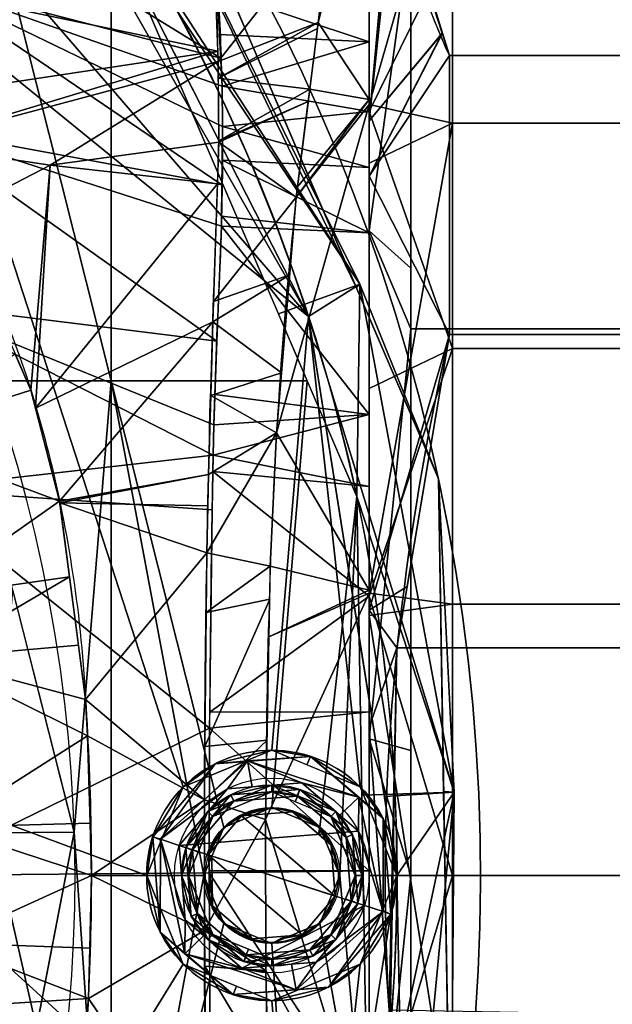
# Model space of a CAD drawing. Header units: millimetres. Extents: x -115 to 115, y -168 to 68.
# Tile 176 of 182: x 51 to 73, y -5 to 31. Entities that reach past the tile are written whole.
import ezdxf

# ---------------------------------------------------------------- set-up
doc = ezdxf.new("R2010")
doc.units = ezdxf.units.MM
doc.layers.add('100', color=7, linetype='Continuous', true_color=0xffffff)
doc.layers.add('103', color=7, linetype='Continuous', true_color=0xffffff)

msp = doc.modelspace()

# ---------------------------------------------------------------- linework, layer by layer
at = {"layer": '100', "color": 163, "linetype": 'Continuous', "extrusion": (1, 0, 0)}
msp.add_circle((0, 0, 67), 40.767, dxfattribs=at)
at = {"layer": '100', "color": 163, "linetype": 'Continuous', "extrusion": (0, 0, -1)}
for centre, radius in [((-60.5, 0, -102), 4.5), ((-60.5, 0, -97), 3.25), ((-60.5, 0, -89), 3.25), ((-60.5, 0, -97), 3), ((-60.5, 0, -89), 3), ((-60.5, 0, -81), 2.4)]:
    msp.add_circle(centre, radius, dxfattribs=at)
at = {"layer": '100', "color": 163, "linetype": 'Continuous'}
for centre, radius in [((60.5, 0, 97), 4.5), ((60.5, 0, 103), 3.5), ((60.5, 0, 81.046), 2.446), ((60.5, 0, 81), 2.446)]:
    msp.add_circle(centre, radius, dxfattribs=at)
at = {"layer": '100', "color": 163, "linetype": 'Continuous', "extrusion": (0, 0, -1)}
for centre, radius, start, end in [((0, 0, -94), 68, 283.06797, 256.93203), ((0, 0, -81), 65, 283.06797, 256.93203), ((0, 0, -97), 51.024, 286.7388, 253.2612), ((0, 0, -80.215), 50.45, 286.0923, 253.9077)]:
    msp.add_arc(centre, radius, start, end, dxfattribs=at)
at = {"layer": '100', "color": 163, "linetype": 'Continuous'}
for centre, radius, start, end in [((0, 0, 84), 68, 283.06797, 256.93203), ((0, 0, 81), 53.418, 285.9698, 254.0302), ((0, 0, 97), 65, 0, 36), ((0, 0, 97), 65, 324, 0)]:
    msp.add_arc(centre, radius, start, end, dxfattribs=at)
at = {"layer": '100', "color": 163, "linetype": 'Continuous', "extrusion": (1, 0, 0)}
for start, end in [(344.4842, 195.5355), (195.5355, 344.4842)]:
    msp.add_arc((0, 0, 64), 39.035, start, end, dxfattribs=at)
at = {"layer": '100', "color": 163, "linetype": 'Continuous'}
for points, knots in [([(5.5, 48.221, -3.356), (8.841, 47.937, -3.252), (12.202, 47.377, -3.045), (18.696, 45.671, -2.451), (21.797, 44.482, -2.03), (26.331, 42.385, -1.412), (27.832, 41.677, -1.16), (30.757, 40.154, -0.395), (32.176, 39.353, 0.095), (34.865, 37.718, 1.264), (36.143, 36.875, 1.946), (37.977, 35.613, 3.129), (38.571, 35.188, 3.553), (39.757, 34.379, 4.453), (40.338, 33.996, 4.941), (41.83, 32.712, 6.496), (42.739, 31.829, 7.583), (44.53, 30.062, 9.78), (45.419, 29.182, 10.888), (46.99, 27.226, 13.118), (47.67, 26.174, 14.237), (48.962, 24.033, 16.471), (49.567, 22.933, 17.591), (51.225, 19.511, 20.847), (52.074, 17.009, 22.859), (53.044, 12.707, 25.322), (53.31, 11.198, 26.037), (53.703, 8.089, 27.177), (53.801, 6.465, 27.591), (54.062, 1.479, 28.465), (54.049, -1.954, 28.431), (53.765, -6.912, 27.48), (53.654, -8.523, 27.04), (53.231, -11.619, 25.846), (52.956, -13.13, 25.105), (51.976, -17.389, 22.601), (51.086, -19.878, 20.531), (49.366, -23.294, 17.221), (48.752, -24.388, 16.099), (47.441, -26.53, 13.858), (46.691, -27.535, 12.723), (45.178, -29.552, 10.493), (44.2, -30.349, 9.399), (42.405, -32.106, 7.204), (41.547, -33.031, 6.11), (39.993, -34.289, 4.598), (39.399, -34.674, 4.133), (38.203, -35.497, 3.256), (37.594, -35.917, 2.847), (35.731, -37.171, 1.707), (34.442, -38.005, 1.051), (31.739, -39.611, -0.064), (30.329, -40.387, -0.523), (27.386, -41.888, -1.234), (25.864, -42.607, -1.464), (21.305, -44.704, -2.099), (18.178, -45.838, -2.509), (14.933, -46.656, -2.797)], [0, 0, 0, 0, 0.0625, 0.0625, 0.125, 0.125, 0.15625, 0.15625, 0.1875, 0.1875, 0.21875, 0.21875, 0.234375, 0.234375, 0.25, 0.25, 0.28125, 0.28125, 0.3125, 0.3125, 0.34375, 0.34375, 0.375, 0.375, 0.4375, 0.4375, 0.46875, 0.46875, 0.5, 0.5, 0.5625, 0.5625, 0.59375, 0.59375, 0.625, 0.625, 0.6875, 0.6875, 0.71875, 0.71875, 0.75, 0.75, 0.78125, 0.78125, 0.8125, 0.8125, 0.828125, 0.828125, 0.84375, 0.84375, 0.875, 0.875, 0.90625, 0.90625, 0.9375, 0.9375, 1, 1, 1, 1]), ([(64, 37.612, -10.442), (63.755, 37.916, -7.758), (63.544, 38.004, -5.062), (63.216, 37.771, 0.358), (63.13, 37.496, 3.095), (62.896, 36.271, 8.354), (62.753, 35.32, 10.933), (62.42, 32.814, 15.751), (62.245, 31.3, 17.978), (61.793, 27.639, 21.983), (61.489, 25.46, 23.71), (61.016, 20.935, 26.757), (60.826, 18.562, 28.063), (60.532, 13.588, 30.225), (60.426, 10.952, 31.084), (60.296, 5.629, 32.245), (60.271, 2.94, 32.557), (60.269, -2.5, 32.59), (60.291, -5.268, 32.298), (60.415, -10.601, 31.186), (60.515, -13.199, 30.368), (60.805, -18.26, 28.221), (60.995, -20.685, 26.906), (61.464, -25.243, 23.878), (61.762, -27.386, 22.213), (62.455, -32.985, 16.225), (62.77, -35.596, 11.162), (63.127, -37.488, 3.172), (63.21, -37.762, 0.457), (63.539, -38.005, -5.007), (63.755, -37.917, -7.76), (64, -37.609, -10.455)], [0, 0, 0, 0, 0.0625, 0.0625, 0.125, 0.125, 0.1875, 0.1875, 0.25, 0.25, 0.3125, 0.3125, 0.375, 0.375, 0.4375, 0.4375, 0.5, 0.5, 0.5625, 0.5625, 0.625, 0.625, 0.6875, 0.6875, 0.75, 0.75, 0.875, 0.875, 0.9375, 0.9375, 1, 1, 1, 1]), ([(58.343, -35.221, -10.645), (58.329, -35.479, -8.098), (58.279, -35.563, -5.542), (58.234, -35.411, -1.69), (58.212, -35.315, -0.4), (58.18, -35.046, 2.158), (58.246, -34.848, 3.42), (58.375, -34.014, 7.154), (58.45, -33.143, 9.606), (58.55, -30.841, 14.193), (58.555, -29.434, 16.317), (58.622, -26.055, 20.186), (58.525, -24.015, 21.872), (58.371, -19.784, 24.852), (58.299, -17.559, 26.131), (58.185, -12.882, 28.249), (58.14, -10.396, 29.09), (58.085, -5.374, 30.226), (58.076, -2.833, 30.533), (58.074, 2.315, 30.572), (58.082, 4.931, 30.291), (58.132, 9.966, 29.215), (58.175, 12.425, 28.418), (58.288, 17.192, 26.325), (58.36, 19.473, 25.04), (58.513, 23.727, 22.098), (58.612, 25.722, 20.48), (58.575, 29.198, 16.658), (58.554, 30.679, 14.451), (58.459, 33.043, 9.853), (58.383, 33.947, 7.383), (58.253, 34.82, 3.575), (58.187, 35.028, 2.298), (58.206, 35.305, -0.271), (58.235, 35.404, -1.56), (58.278, 35.565, -5.439), (58.339, 35.48, -8.057), (58.349, 35.222, -10.636)], [0, 0, 0, 0, 0.0625, 0.0625, 0.09375, 0.09375, 0.125, 0.125, 0.1875, 0.1875, 0.25, 0.25, 0.3125, 0.3125, 0.375, 0.375, 0.4375, 0.4375, 0.5, 0.5, 0.5625, 0.5625, 0.625, 0.625, 0.6875, 0.6875, 0.75, 0.75, 0.8125, 0.8125, 0.875, 0.875, 0.90625, 0.90625, 0.9375, 0.9375, 1, 1, 1, 1]), ([(58.349, 35.222, -10.636), (58.357, 35.016, -12.694), (58.349, 34.658, -14.712), (58.439, 33.463, -18.621), (58.51, 32.629, -20.541), (58.701, 29.548, -25.866), (58.781, 26.716, -28.956), (58.637, 21.643, -32.558), (58.516, 19.834, -33.515), (58.402, 16.064, -35.129), (58.359, 14.098, -35.794), (58.265, 8.164, -37.351), (58.25, 4.117, -37.841), (58.249, -4.127, -37.84), (58.263, -8.169, -37.35), (58.356, -14.099, -35.794), (58.399, -16.066, -35.128), (58.512, -19.832, -33.515), (58.629, -21.637, -32.564), (58.784, -26.677, -28.984), (58.698, -29.511, -25.919), (58.506, -32.623, -20.557), (58.437, -33.44, -18.683), (58.346, -34.645, -14.766), (58.354, -35.011, -12.709), (58.343, -35.221, -10.645)], [0, 0, 0, 0, 0.0625, 0.0625, 0.125, 0.125, 0.25, 0.25, 0.3125, 0.3125, 0.375, 0.375, 0.5, 0.5, 0.625, 0.625, 0.6875, 0.6875, 0.75, 0.75, 0.875, 0.875, 0.9375, 0.9375, 1, 1, 1, 1])]:
    msp.add_open_spline(points, degree=3, knots=knots, dxfattribs=at)
for points in [[(55.412, 37.879, 81.879), (56.137, 38.375, 84), (63.543, 21.118, 84)], [(63.543, 21.118, 94), (56.137, 38.375, 94), (55.412, 37.879, 96.121)], [(56.137, 38.375, 94), (61.654, 25.52, 94), (61.654, 25.52, 84), (56.137, 38.375, 84)], [(61.819, 20.086, 97), (52.586, 38.206, 97), (53.39, 34.857, 97)], [(63.668, 21.251, 96.121), (55.412, 37.879, 96.121), (53.424, 36.561, 97)], [(53.661, 36.682, 81), (55.412, 37.879, 81.879), (63.668, 21.251, 81.879)], [(63.543, 21.118, 84), (63.668, 21.251, 81.879), (55.412, 37.879, 81.879)], [(55.412, 37.879, 96.121), (63.668, 21.251, 96.121), (63.543, 21.118, 94)], [(67, 38.118, 14.456), (64, 35.743, 13.411), (64, 27.705, 27.498)], [(64, 27.705, 27.498), (67, 27.034, 30.515), (67, 38.118, 14.456)], [(78, 38.118, 14.456), (67, 38.118, 14.456), (67, 27.034, 30.515), (78, 27.034, 30.515)], [(64, 37.769, 9.862), (62.692, 34.845, 11.742), (62.162, 30.651, 18.598)], [(62.162, 30.651, 18.598), (64, 27.883, 27.187), (64, 37.769, 9.862)], [(53.424, 36.561, 97), (61.819, 20.086, 97), (63.668, 21.251, 96.121)], [(63.668, 21.251, 81.879), (60.74, 20.186, 81), (53.661, 36.682, 81)], [(58.661, 29.376, -25.279), (47.867, 32.178, -33.571), (47.91, 35.987, -27.696)], [(47.91, 35.987, -27.696), (58.5, 32.689, -20.236), (58.661, 29.376, -25.279)], [(50.675, 33.832, 81), (51.391, 35.561, 81), (54.723, 34.207, 81), (54.723, 17.781, 81)], [(61.819, 20.086, 97), (53.39, 34.857, 97), (51.591, 31.92, 97)], [(62.642, 34.445, 12.395), (58.468, 32.155, 11.052), (58.57, 29.252, 16.37)], [(58.57, 29.252, 16.37), (62.162, 30.651, 18.598), (62.642, 34.445, 12.395)], [(61.772, 17.781, 81), (54.723, 17.781, 81), (54.723, 34.207, 81)], [(54.723, 17.781, 81), (49.263, 17.781, 81), (48.946, 33.116, 81), (50.675, 33.832, 81)], [(64, 27.454, -27.749), (67, 33.551, -23.158), (67, 18.945, -36.097)], [(64, 27.454, -27.749), (64, 31.085, -21.564), (67, 33.551, -23.158)], [(78, 18.945, -36.097), (67, 18.945, -36.097), (67, 33.551, -23.158), (78, 33.551, -23.158)], [(46.793, 32.096, 8.808), (58.557, 29.622, 15.694), (58.431, 33.206, 9.125)], [(58.557, 29.622, 15.694), (46.793, 32.096, 8.808), (46.489, 27.808, 12.438)], [(58.704, 24.817, -30.114), (47.776, 26.841, -37.845), (47.867, 32.178, -33.571)], [(47.867, 32.178, -33.571), (58.73, 26.915, -28.356), (58.704, 24.817, -30.114)], [(47.867, 32.178, -33.571), (58.71, 28.363, -26.821), (58.73, 26.915, -28.356)], [(47.867, 32.178, -33.571), (58.661, 29.376, -25.279), (58.71, 28.363, -26.821)], [(61.819, 20.086, 97), (51.591, 31.92, 97), (48.242, 31.116, 97)], [(58.544, 31.781, -21.617), (64, 31.452, -20.938), (64, 29.958, -23.483)], [(64, 29.958, -23.483), (58.619, 30.23, -23.978), (58.544, 31.781, -21.617)], [(48.242, 31.116, 97), (57.318, 3.182, 97), (60.5, 4.5, 97), (61.819, 20.086, 97)], [(48.242, 31.116, 97), (50.99, 1.861, 97), (56, 0, 97), (57.318, 3.182, 97)], [(62.162, 30.651, 18.598), (58.57, 29.252, 16.37), (58.574, 28.654, 17.06)], [(58.574, 28.654, 17.06), (62.137, 30.444, 18.825), (62.162, 30.651, 18.598)], [(61.865, 28.257, 21.22), (62.137, 30.444, 18.825), (58.574, 28.654, 17.06)], [(64, 27.883, 27.187), (62.162, 30.651, 18.598), (61.865, 28.257, 21.22)], [(58.71, 28.363, -26.821), (58.619, 30.23, -23.978), (64, 29.958, -23.483)], [(64, 29.958, -23.483), (64, 27.454, -27.749), (58.71, 28.363, -26.821)], [(58.557, 29.622, 15.694), (46.489, 27.808, 12.438), (47.47, 26.283, 14.057)], [(47.47, 26.283, 14.057), (58.57, 29.252, 16.37), (58.557, 29.622, 15.694)], [(58.57, 29.252, 16.37), (47.47, 26.283, 14.057), (52.525, 25.528, 17.64)], [(52.525, 25.528, 17.64), (58.591, 26.36, 19.703), (58.57, 29.252, 16.37)], [(58.574, 28.654, 17.06), (58.59, 26.404, 19.652), (61.865, 28.257, 21.22)], [(64, 27.454, -27.749), (58.73, 26.915, -28.356), (58.71, 28.363, -26.821)], [(58.59, 26.404, 19.652), (61.811, 27.819, 21.58), (61.865, 28.257, 21.22)], [(61.865, 28.257, 21.22), (61.428, 24.754, 24.102), (64, 27.883, 27.187)], [(61.811, 27.819, 21.58), (58.59, 26.404, 19.652), (58.591, 26.36, 19.703)], [(61.381, 24.379, 24.41), (61.811, 27.819, 21.58), (58.591, 26.36, 19.703)], [(64, 27.705, 27.498), (61.381, 24.379, 24.41), (60.669, 15.903, 29.218)], [(60.669, 15.903, 29.218), (64, 10.249, 37.634), (64, 27.705, 27.498)], [(61.381, 24.379, 24.41), (64, 27.705, 27.498), (64, 27.883, 27.187)], [(64, 27.883, 27.187), (61.428, 24.754, 24.102), (61.381, 24.379, 24.41)], [(64, 27.705, 27.498), (64, 25.597, 28.722), (67, 27.034, 30.515)], [(58.73, 26.915, -28.356), (64, 27.454, -27.749), (64, 25.449, -28.897)], [(67, 18.945, -36.097), (64, 17.502, -33.448), (64, 27.454, -27.749)], [(64, 25.449, -28.897), (58.715, 25.711, -29.365), (58.73, 26.915, -28.356)], [(67, 27.034, 30.515), (64, 25.597, 28.722), (64, 10.146, 37.693)], [(64, 10.146, 37.693), (67, 9.756, 39.582), (67, 27.034, 30.515)], [(78, 27.034, 30.515), (67, 27.034, 30.515), (67, 9.756, 39.582), (78, 9.756, 39.582)], [(58.526, 19.209, -33.477), (47.662, 20.554, -40.09), (47.776, 26.841, -37.845)], [(47.776, 26.841, -37.845), (58.685, 23.331, -31.36), (58.526, 19.209, -33.477)], [(47.776, 26.841, -37.845), (58.704, 24.817, -30.114), (58.685, 23.331, -31.36)], [(52.525, 25.528, 17.64), (47.47, 26.283, 14.057), (49.097, 23.75, 16.745)], [(52.525, 25.528, 17.64), (58.541, 24.863, 20.857), (58.591, 26.36, 19.703)], [(58.591, 26.36, 19.703), (58.401, 20.625, 24.124), (61.381, 24.379, 24.41)], [(49.097, 23.75, 16.745), (51.839, 17.436, 22.354), (52.525, 25.528, 17.64)], [(51.839, 17.436, 22.354), (52.006, 16.792, 22.763), (52.525, 25.528, 17.64)], [(58.541, 24.863, 20.857), (52.525, 25.528, 17.64), (52.006, 16.792, 22.763)], [(64, 23.096, -30.245), (58.69, 23.697, -31.052), (58.715, 25.711, -29.365)], [(58.715, 25.711, -29.365), (64, 25.449, -28.897), (64, 23.096, -30.245)], [(66.49, 14.252, 84), (61.654, 25.52, 84), (61.654, 25.52, 94), (66.49, 14.252, 94)], [(52.006, 16.792, 22.763), (58.377, 19.894, 24.688), (58.541, 24.863, 20.857)], [(58.401, 20.625, 24.124), (61.147, 21.586, 25.994), (61.381, 24.379, 24.41)], [(58.685, 23.331, -31.36), (58.69, 23.697, -31.052), (64, 23.096, -30.245)], [(64, 16.569, -33.983), (58.452, 17.288, -34.463), (58.685, 23.331, -31.36)], [(58.685, 23.331, -31.36), (64, 23.096, -30.245), (64, 16.569, -33.983)], [(60.85, 18.06, 27.995), (61.147, 21.586, 25.994), (58.377, 19.894, 24.688)], [(61.147, 21.586, 25.994), (58.401, 20.625, 24.124), (58.377, 19.894, 24.688)], [(63.556, 13.623, 81), (60.74, 20.186, 81), (63.668, 21.251, 81.879)], [(67.054, 2.997, 96.121), (63.668, 21.251, 96.121), (61.819, 20.086, 97)], [(63.668, 21.251, 81.879), (63.543, 21.118, 84), (66.49, 14.252, 84)], [(66.49, 14.252, 94), (63.543, 21.118, 94), (63.668, 21.251, 96.121)], [(63.556, 13.623, 81), (63.668, 21.251, 81.879), (67.054, 2.997, 81.879)], [(67.054, 2.997, 81.879), (63.668, 21.251, 81.879), (66.49, 14.252, 84)], [(66.49, 14.252, 94), (63.668, 21.251, 96.121), (67.054, 2.997, 96.121)], [(58.385, 15.108, -35.413), (47.549, 13.885, -41.235), (47.662, 20.554, -40.09)], [(47.662, 20.554, -40.09), (58.411, 16.2, -35.022), (58.385, 15.108, -35.413)], [(47.662, 20.554, -40.09), (58.526, 19.209, -33.477), (58.411, 16.2, -35.022)], [(58.377, 19.894, 24.688), (52.006, 16.792, 22.763), (52.869, 13.457, 24.882)], [(52.869, 13.457, 24.882), (58.222, 14.406, 27.545), (58.377, 19.894, 24.688)], [(58.377, 19.894, 24.688), (58.303, 17.256, 26.062), (60.85, 18.06, 27.995)], [(61.819, 20.086, 97), (60.5, 4.5, 97), (63.682, 3.182, 97)], [(63.682, 3.182, 97), (65, 0, 97), (61.819, 20.086, 97)], [(61.819, 20.086, 97), (64.55, 2.842, 97), (67.054, 2.997, 96.121)], [(64, 10.04, -37.722), (67, 18.945, -36.097), (67, 0, -40.767)], [(64, 10.04, -37.722), (64, 17.502, -33.448), (67, 18.945, -36.097)], [(78, 0, -40.767), (67, 0, -40.767), (67, 18.945, -36.097), (78, 18.945, -36.097)], [(46.621, 15.773, 22.8), (51.839, 17.436, 22.354), (51.275, 18.734, 21.201)], [(60.669, 15.903, 29.218), (60.85, 18.06, 27.995), (58.303, 17.256, 26.062)], [(53.395, 1.562, 81), (49.263, 17.781, 81), (54.723, 17.781, 81)], [(53.395, 1.562, 81), (54.723, 17.781, 81), (54.723, -17.781, 81)], [(54.723, -17.781, 81), (54.723, 17.781, 81), (58.054, 0, 81)], [(54.723, 17.781, 81), (61.772, 17.781, 81), (60.5, 2.446, 81), (58.771, 1.729, 81)], [(58.771, 1.729, 81), (58.054, 0, 81), (54.723, 17.781, 81)], [(62.229, 1.729, 81), (60.5, 2.446, 81), (61.772, 17.781, 81), (63.556, 13.623, 81)], [(52.869, 13.457, 24.882), (51.839, 17.436, 22.354), (46.621, 15.773, 22.8)], [(58.303, 17.256, 26.062), (58.222, 14.406, 27.545), (60.669, 15.903, 29.218)], [(58.411, 16.2, -35.022), (58.452, 17.288, -34.463), (64, 16.569, -33.983)], [(64, 16.569, -33.983), (64, 13.984, -35.463), (58.385, 15.108, -35.413)], [(58.385, 15.108, -35.413), (58.411, 16.2, -35.022), (64, 16.569, -33.983)], [(46.621, 15.773, 22.8), (47.917, 9.984, 25.879), (52.869, 13.457, 24.882)], [(60.669, 15.903, 29.218), (58.222, 14.406, 27.545), (58.165, 11.591, 28.617)], [(58.165, 11.591, 28.617), (60.446, 11.117, 30.943), (60.669, 15.903, 29.218)], [(60.669, 15.903, 29.218), (60.446, 11.117, 30.943), (64, 10.249, 37.634)], [(58.385, 15.108, -35.413), (58.36, 13.146, -35.842), (47.549, 13.885, -41.235)], [(64, 13.984, -35.463), (58.377, 14.521, -35.541), (58.385, 15.108, -35.413)], [(64, 10.04, -37.722), (58.268, 5.865, -37.435), (58.377, 14.521, -35.541)], [(58.377, 14.521, -35.541), (64, 13.984, -35.463), (64, 10.04, -37.722)], [(58.222, 14.406, 27.545), (52.869, 13.457, 24.882), (52.878, 13.391, 24.907)], [(52.878, 13.391, 24.907), (58.199, 13.283, 27.973), (58.222, 14.406, 27.545)], [(66.49, 14.252, 84), (66.68, 3.015, 84), (67.054, 2.997, 81.879)], [(66.49, 14.252, 94), (66.731, -0.021, 94), (66.731, -0.021, 84), (66.49, 14.252, 84)], [(67.054, 2.997, 96.121), (66.68, 3.015, 94), (66.49, 14.252, 94)], [(58.261, 5.3, -37.558), (47.428, 0, -42.098), (47.549, 13.885, -41.235)], [(47.549, 13.885, -41.235), (58.36, 13.146, -35.842), (58.261, 5.3, -37.558)], [(47.917, 9.984, 25.879), (53.224, 10.732, 25.911), (52.869, 13.457, 24.882)], [(62.946, 0, 81), (62.229, 1.729, 81), (63.556, 13.623, 81)], [(63.556, 13.623, 81), (63.981, -11.465, 81), (62.946, 0, 81)], [(67.054, 2.997, 81.879), (63.738, 2.882, 81), (63.556, 13.623, 81)], [(52.878, 13.391, 24.907), (53.798, 6.321, 27.576), (58.165, 11.591, 28.617)], [(58.165, 11.591, 28.617), (58.199, 13.283, 27.973), (52.878, 13.391, 24.907)], [(58.078, 2.719, 30.445), (58.165, 11.591, 28.617), (53.798, 6.321, 27.576)], [(60.446, 11.117, 30.943), (58.165, 11.591, 28.617), (58.144, 9.447, 29.059)], [(58.144, 9.447, 29.059), (60.424, 9.936, 31.147), (60.446, 11.117, 30.943)], [(60.446, 11.117, 30.943), (60.398, 8.579, 31.382), (64, 10.249, 37.634)], [(53.224, 10.732, 25.911), (47.917, 9.984, 25.879), (48.253, 7.805, 26.618)], [(48.253, 7.805, 26.618), (53.544, 8.277, 26.838), (53.224, 10.732, 25.911)], [(51.187, 10.229, 81), (53.395, 1.562, 81), (50.427, 1.534, 80.215)], [(60.424, 9.936, 31.147), (58.144, 9.447, 29.059), (58.097, 4.63, 30.051)], [(58.097, 4.63, 30.051), (60.328, 4.867, 32.025), (60.424, 9.936, 31.147)], [(64, 10.04, -37.722), (64, 5.885, -37.722), (58.268, 5.865, -37.435)], [(64, -10.159, 37.69), (64, 10.146, 37.693), (60.274, 2.008, 32.52)], [(60.398, 8.579, 31.382), (60.274, 2.008, 32.52), (64, 10.146, 37.693)], [(64, 10.146, 37.693), (64, 10.249, 37.634), (60.398, 8.579, 31.382)], [(64, 10.146, 37.693), (64, 9.342, 37.693), (67, 9.756, 39.582)], [(67, 0, -40.767), (64, 0, -37.723), (64, 10.04, -37.722)], [(67, -9.756, 39.582), (67, 9.756, 39.582), (64, 9.342, 37.693)], [(78, 9.756, 39.582), (67, 9.756, 39.582), (67, -9.756, 39.582), (78, -9.756, 39.582)], [(64, 9.342, 37.693), (64, -9.342, 37.69), (67, -9.756, 39.582)], [(53.798, 6.321, 27.576), (53.544, 8.277, 26.838), (48.253, 7.805, 26.618)], [(48.253, 7.805, 26.618), (48.718, 1.737, 27.661), (53.877, 5.015, 27.845)], [(53.877, 5.015, 27.845), (53.798, 6.321, 27.576), (48.253, 7.805, 26.618)], [(53.798, 6.321, 27.576), (53.877, 5.015, 27.845), (58.078, 2.719, 30.445)], [(58.261, 5.3, -37.558), (64, 5.885, -37.722), (64, 0.165, -37.723)], [(58.261, 5.3, -37.558), (58.268, 5.865, -37.435), (64, 5.885, -37.722)], [(58.261, 5.3, -37.558), (58.25, 0.094, -37.841), (47.428, 0, -42.098)], [(48.718, 1.737, 27.661), (53.967, 1.877, 28.136), (53.877, 5.015, 27.845)], [(58.078, 2.719, 30.445), (53.877, 5.015, 27.845), (54.02, 0, 28.31)], [(64, 0.165, -37.723), (58.25, 0.165, -37.837), (58.261, 5.3, -37.558)], [(60.328, 4.867, 32.025), (58.097, 4.63, 30.051), (58.078, 2.719, 30.445)], [(58.078, 2.719, 30.445), (60.274, 2.008, 32.52), (60.328, 4.867, 32.025)], [(60.5, 4.5, 97), (57.318, 3.182, 97), (58.457, 4.01, 102)], [(58.457, 4.01, 102), (61.891, 4.28, 102), (60.5, 4.5, 97)], [(61.891, 4.28, 102), (59.588, 4.099, 102), (59.625, 4.115, 102.707)], [(61.891, 4.28, 102), (59.625, 4.115, 102.707), (63.626, 2.815, 102.707)], [(61.891, 4.28, 102), (61.765, 3.976, 97), (60.5, 4.5, 97)], [(63.682, 3.182, 97), (61.765, 3.976, 97), (61.891, 4.28, 102)], [(63.626, 2.815, 102.707), (63.647, 2.78, 102), (61.891, 4.28, 102)], [(61.891, 4.28, 102), (64.51, 2.043, 102), (63.682, 3.182, 97)], [(58.457, 4.01, 102), (56.22, 1.391, 102), (56.499, 1.3, 102.707)], [(56.22, 1.391, 102), (58.457, 4.01, 102), (57.318, 3.182, 97)], [(56.499, 1.3, 102.707), (59.625, 4.115, 102.707), (58.457, 4.01, 102)], [(58.911, 3.119, 103), (59.625, 4.115, 102.707), (56.499, 1.3, 102.707)], [(59.625, 4.115, 102.707), (59.588, 4.099, 102), (58.457, 4.01, 102)], [(58.911, 3.119, 103), (59.791, 3.188, 103), (59.625, 4.115, 102.707)], [(63.626, 2.815, 102.707), (59.625, 4.115, 102.707), (61.582, 3.329, 103)], [(59.625, 4.115, 102.707), (59.791, 3.188, 103), (61.582, 3.329, 103)], [(63.619, 1.589, 103), (61.582, 3.329, 103), (58.911, 3.119, 103), (57.171, 1.082, 103)], [(58.379, 2.121, 89), (60.5, 3, 89), (60.5, 3.25, 89), (58.202, 2.298, 89)], [(59.025, 2.896, 97), (58.202, 2.298, 89), (60.5, 3.25, 89)], [(60.5, 3.25, 89), (61.504, 3.091, 97), (59.025, 2.896, 97)], [(60.5, 3, 89), (62.621, 2.121, 89), (62.798, 2.298, 89), (60.5, 3.25, 89)], [(60.5, 3.25, 89), (61.413, 2.872, 89), (61.504, 3.091, 97)], [(61.582, 3.329, 103), (62.947, 2.162, 103), (63.626, 2.815, 102.707)], [(57.318, 3.182, 97), (56.524, 1.265, 97), (56.22, 1.391, 102)], [(56.499, 1.3, 102.707), (57.171, 1.082, 103), (58.911, 3.119, 103)], [(59.138, 2.673, 97), (57.647, 0.927, 97), (57.409, 1.004, 97), (59.025, 2.896, 97)], [(58.202, 2.298, 89), (59.025, 2.896, 97), (57.409, 1.004, 97)], [(60.5, 3, 89), (58.379, 2.121, 89), (59.138, 2.673, 97)], [(59.025, 2.896, 97), (61.504, 3.091, 97), (61.427, 2.853, 97), (59.138, 2.673, 97)], [(59.138, 2.673, 97), (61.427, 2.853, 97), (60.5, 3, 89)], [(61.427, 2.853, 97), (61.343, 2.651, 89), (60.5, 3, 89)], [(62.621, 2.121, 89), (61.343, 2.651, 89), (61.427, 2.853, 97)], [(61.504, 3.091, 97), (61.413, 2.872, 89), (62.798, 2.298, 89)], [(61.504, 3.091, 97), (63.396, 1.475, 97), (63.173, 1.362, 97), (61.427, 2.853, 97)], [(61.427, 2.853, 97), (63.173, 1.362, 97), (62.621, 2.121, 89)], [(62.798, 2.298, 89), (63.396, 1.475, 97), (61.504, 3.091, 97)], [(65, 0, 97), (63.682, 3.182, 97), (64.51, 2.043, 102)], [(63.981, -11.465, 81), (63.738, 2.882, 81), (67.054, 2.997, 81.879)], [(67.054, 2.997, 81.879), (65.311, -15.486, 81.879), (63.981, -11.465, 81)], [(67.054, 2.997, 96.121), (64.55, 2.842, 97), (65, 0, 97)], [(65.311, -15.486, 96.121), (67.054, 2.997, 96.121), (65, 0, 97)], [(66.934, -11.994, 84), (65.311, -15.486, 81.879), (67.054, 2.997, 81.879)], [(67.054, 2.997, 96.121), (65.311, -15.486, 96.121), (66.934, -11.994, 94)], [(67.054, 2.997, 81.879), (66.68, 3.015, 84), (66.934, -11.994, 84)], [(66.934, -11.994, 94), (66.68, 3.015, 94), (67.054, 2.997, 96.121)], [(54.02, 0, 28.31), (58.077, -0.001, 30.475), (58.078, 2.719, 30.445)], [(57.647, 0.927, 97), (59.138, 2.673, 97), (58.379, 2.121, 89)], [(60.274, 2.008, 32.52), (58.078, 2.719, 30.445), (58.077, -1.983, 30.496)], [(63.626, 2.815, 102.707), (62.947, 2.162, 103), (63.619, 1.589, 103)], [(64.501, -1.3, 102.707), (63.626, 2.815, 102.707), (63.619, 1.589, 103)], [(64.51, 2.043, 102), (63.626, 2.815, 102.707), (64.501, -1.3, 102.707)], [(64.51, 2.043, 102), (63.647, 2.78, 102), (63.626, 2.815, 102.707)], [(58.202, 2.298, 89), (57.25, 0, 89), (57.5, 0, 89), (58.379, 2.121, 89)], [(57.409, 1.004, 97), (57.628, 0.913, 89), (58.202, 2.298, 89)], [(62.783, -0.742, 81), (58.217, 0.742, 81), (59.41, 2.138, 81)], [(58.771, 1.729, 81.046), (59.41, 2.138, 81), (58.217, 0.742, 81)], [(59.41, 2.138, 81), (58.771, 1.729, 81.046), (60.5, 2.446, 81.046)], [(60.5, 2.446, 81.046), (59.108, 1.869, 81.046), (59.108, 1.869, 81), (60.5, 2.446, 81)], [(60.5, 2.446, 81.046), (61.242, 2.283, 81), (59.41, 2.138, 81)], [(59.41, 2.138, 81), (61.242, 2.283, 81), (62.638, 1.09, 81), (62.783, -0.742, 81)], [(60.5, 2.446, 81), (62.229, 1.729, 81), (62.229, 1.729, 81.046), (60.5, 2.446, 81.046)], [(61.242, 2.283, 81), (60.5, 2.446, 81.046), (62.229, 1.729, 81.046)], [(62.229, 1.729, 81.046), (62.178, 1.483, 81), (61.242, 2.283, 81)], [(62.621, 2.121, 89), (63.5, 0, 89), (63.75, 0, 89), (62.798, 2.298, 89)], [(63.396, 1.475, 97), (62.798, 2.298, 89), (63.75, 0, 89)], [(50.99, 1.861, 97), (46.959, -19.959, 97), (57.318, -3.182, 97), (56, 0, 97)], [(54.02, 0, 28.31), (53.967, 1.877, 28.136), (48.718, 1.737, 27.661)], [(58.379, 2.121, 89), (57.849, 0.843, 89), (57.647, 0.927, 97)], [(58.077, -1.983, 30.496), (60.284, -3.41, 32.419), (60.274, 2.008, 32.52)], [(58.771, 1.729, 81), (59.108, 1.869, 81), (59.108, 1.869, 81.046), (58.771, 1.729, 81.046)], [(60.274, 2.008, 32.52), (60.284, -3.41, 32.419), (64, -10.159, 37.69)], [(63.5, 0, 89), (62.621, 2.121, 89), (63.173, 1.362, 97)], [(64.501, -1.3, 102.707), (64.78, -1.391, 102), (64.51, 2.043, 102)], [(64.51, 2.043, 102), (64.78, -1.391, 102), (65, 0, 97)], [(54.02, 0, 28.31), (48.718, 1.737, 27.661), (48.691, -2.42, 27.608)], [(52.035, -5.472, 81), (49.14, -5.168, 80.215), (50.427, 1.534, 80.215)], [(54.723, -17.781, 81), (49.656, -17.781, 81), (53.395, 1.562, 81)], [(50.427, 1.534, 80.215), (53.395, 1.562, 81), (52.035, -5.472, 81)], [(57.171, 1.082, 103), (63.829, -1.082, 103), (63.619, 1.589, 103)], [(58.054, 0, 81), (58.771, 1.729, 81), (58.771, 1.729, 81.046), (58.054, 0, 81.046)], [(58.217, 0.742, 81), (58.339, 0.687, 81.046), (58.771, 1.729, 81.046)], [(62.229, 1.729, 81.046), (62.275, 1.619, 81.046), (62.178, 1.483, 81)], [(62.638, 1.09, 81), (62.178, 1.483, 81), (62.275, 1.619, 81.046)], [(62.229, 1.729, 81), (62.369, 1.392, 81), (62.369, 1.392, 81.046), (62.229, 1.729, 81.046)], [(62.638, 1.09, 81), (62.275, 1.619, 81.046), (62.946, 0, 81.046)], [(63.353, -0.927, 97), (63.173, 1.362, 97), (63.396, 1.475, 97), (63.591, -1.004, 97)], [(63.75, 0, 89), (63.591, -1.004, 97), (63.396, 1.475, 97)], [(63.619, 1.589, 103), (63.829, -1.082, 103), (64.501, -1.3, 102.707)], [(56.49, -2.043, 102), (56.22, 1.391, 102), (56, 0, 97)], [(56.22, 1.391, 102), (56.524, 1.265, 97), (56, 0, 97)], [(56.499, 1.3, 102.707), (56.22, 1.391, 102), (56.49, -2.043, 102)], [(56.49, -2.043, 102), (57.374, -2.815, 102.707), (56.499, 1.3, 102.707)], [(56.499, 1.3, 102.707), (57.374, -2.815, 102.707), (57.381, -1.589, 103)], [(57.381, -1.589, 103), (57.171, 1.082, 103), (56.499, 1.3, 102.707)], [(63.829, -1.082, 103), (57.171, 1.082, 103), (57.381, -1.589, 103), (59.418, -3.329, 103)], [(62.946, 0, 81.046), (62.369, 1.392, 81.046), (62.369, 1.392, 81), (62.946, 0, 81)], [(62.946, 0, 81.046), (62.783, -0.742, 81), (62.638, 1.09, 81)], [(63.173, 1.362, 97), (63.353, -0.927, 97), (63.5, 0, 89)], [(57.25, 0, 89), (57.409, 1.004, 97), (57.604, -1.475, 97)], [(57.25, 0, 89), (57.628, 0.913, 89), (57.409, 1.004, 97)], [(57.604, -1.475, 97), (57.409, 1.004, 97), (57.647, 0.927, 97), (57.827, -1.362, 97)], [(57.647, 0.927, 97), (57.849, 0.843, 89), (57.5, 0, 89)], [(57.827, -1.362, 97), (57.647, 0.927, 97), (57.5, 0, 89)], [(58.217, 0.742, 81), (62.783, -0.742, 81), (61.59, -2.138, 81)], [(61.59, -2.138, 81), (59.758, -2.283, 81), (58.362, -1.09, 81), (58.217, 0.742, 81)], [(58.339, 0.687, 81.046), (58.217, 0.742, 81), (58.362, -1.09, 81)], [(58.054, 0, 81.046), (58.339, 0.687, 81.046), (58.362, -1.09, 81)], [(47.428, 0, -42.098), (58.25, 0.094, -37.841), (58.295, -9.893, -36.837)], [(58.295, -9.893, -36.837), (47.549, -13.886, -41.234), (47.428, 0, -42.098)], [(58.054, 0, 81), (58.771, -1.729, 81), (54.723, -17.781, 81)], [(58.379, -2.121, 89), (57.5, 0, 89), (57.25, 0, 89), (58.202, -2.298, 89)], [(57.5, 0, 89), (58.379, -2.121, 89), (57.827, -1.362, 97)], [(58.054, 0, 81.046), (58.631, -1.392, 81.046), (58.631, -1.392, 81), (58.054, 0, 81)], [(58.362, -1.09, 81), (58.771, -1.729, 81.046), (58.054, 0, 81.046)], [(58.25, 0.094, -37.841), (64, 0.165, -37.723), (64, -8.76, -37.725)], [(58.25, 0.094, -37.841), (58.25, 0.165, -37.837), (64, 0.165, -37.723)], [(64, -8.76, -37.725), (58.29, -8.755, -36.951), (58.25, 0.094, -37.841)], [(61.819, -20.086, 97), (65, 0, 97), (63.682, -3.182, 97)], [(63.981, -11.465, 81), (62.229, -1.729, 81), (62.946, 0, 81)], [(62.946, 0, 81), (62.229, -1.729, 81), (62.229, -1.729, 81.046), (62.946, 0, 81.046)], [(62.783, -0.742, 81), (62.946, 0, 81.046), (62.229, -1.729, 81.046)], [(62.798, -2.298, 89), (63.75, 0, 89), (63.5, 0, 89), (62.621, -2.121, 89)], [(65, 0, 97), (62.64, -14.9, 97), (65.311, -15.486, 96.121)], [(63.353, -0.927, 97), (63.151, -0.843, 89), (63.5, 0, 89)], [(67, 0, -40.767), (67, -18.945, -36.097), (64, -10.027, -37.725)], [(64, -10.027, -37.725), (64, 0, -37.723), (67, 0, -40.767)], [(64.78, -1.391, 102), (64.476, -1.265, 97), (65, 0, 97)], [(78, -18.945, -36.097), (67, -18.945, -36.097), (67, 0, -40.767), (78, 0, -40.767)], [(48.691, -2.42, 27.608), (53.952, -2.615, 28.094), (54.02, 0, 28.31)], [(54.02, 0, 28.31), (53.904, -4.421, 27.946), (58.077, -1.983, 30.496)], [(58.077, -0.001, 30.475), (54.02, 0, 28.31), (54.02, 0, 28.31)], [(54.02, 0, 28.31), (58.077, -1.983, 30.496), (58.077, -0.001, 30.475)], [(56, 0, 97), (57.318, -3.182, 97), (56.49, -2.043, 102)], [(57.604, -1.475, 97), (58.202, -2.298, 89), (57.25, 0, 89)], [(63.75, 0, 89), (63.372, -0.913, 89), (63.591, -1.004, 97)], [(66.934, -11.994, 84), (66.731, -0.021, 84), (66.731, -0.021, 94), (66.934, -11.994, 94)], [(62.229, -1.729, 81.046), (61.59, -2.138, 81), (62.783, -0.742, 81)], [(63.591, -1.004, 97), (61.975, -2.896, 97), (61.862, -2.673, 97), (63.353, -0.927, 97)], [(63.353, -0.927, 97), (61.862, -2.673, 97), (62.621, -2.121, 89)], [(62.798, -2.298, 89), (61.975, -2.896, 97), (63.591, -1.004, 97)], [(62.621, -2.121, 89), (63.151, -0.843, 89), (63.353, -0.927, 97)], [(63.591, -1.004, 97), (63.372, -0.913, 89), (62.798, -2.298, 89)], [(57.827, -1.362, 97), (59.573, -2.853, 97), (59.496, -3.091, 97), (57.604, -1.475, 97)], [(59.573, -2.853, 97), (57.827, -1.362, 97), (58.379, -2.121, 89)], [(58.771, -1.729, 81.046), (58.362, -1.09, 81), (59.758, -2.283, 81)], [(58.771, -1.729, 81), (58.631, -1.392, 81), (58.631, -1.392, 81.046), (58.771, -1.729, 81.046)], [(59.418, -3.329, 103), (62.089, -3.119, 103), (63.829, -1.082, 103)], [(64.501, -1.3, 102.707), (61.375, -4.115, 102.707), (62.543, -4.01, 102)], [(62.089, -3.119, 103), (61.375, -4.115, 102.707), (64.501, -1.3, 102.707)], [(64.501, -1.3, 102.707), (63.829, -1.082, 103), (62.089, -3.119, 103)], [(62.543, -4.01, 102), (64.78, -1.391, 102), (64.501, -1.3, 102.707)], [(64.78, -1.391, 102), (62.543, -4.01, 102), (63.682, -3.182, 97)], [(63.682, -3.182, 97), (64.476, -1.265, 97), (64.78, -1.391, 102)], [(58.771, -1.729, 81), (60.5, -2.446, 81), (61.52, -17.781, 81), (54.723, -17.781, 81)], [(57.374, -2.815, 102.707), (58.053, -2.162, 103), (57.381, -1.589, 103)], [(58.202, -2.298, 89), (57.604, -1.475, 97), (59.496, -3.091, 97)], [(60.5, -2.446, 81), (58.771, -1.729, 81), (58.771, -1.729, 81.046), (60.5, -2.446, 81.046)], [(59.758, -2.283, 81), (60.5, -2.446, 81.046), (58.771, -1.729, 81.046)], [(63.981, -11.465, 81), (61.52, -17.781, 81), (60.5, -2.446, 81), (62.229, -1.729, 81)], [(62.229, -1.729, 81.046), (60.953, -2.258, 81.046), (61.59, -2.138, 81)], [(62.229, -1.729, 81), (61.892, -1.869, 81), (61.892, -1.869, 81.046), (62.229, -1.729, 81.046)], [(58.151, -10.716, 28.901), (58.077, -1.983, 30.496), (53.904, -4.421, 27.946)], [(56.49, -2.043, 102), (57.353, -2.78, 102), (57.374, -2.815, 102.707)], [(59.109, -4.28, 102), (56.49, -2.043, 102), (57.318, -3.182, 97)], [(60.284, -3.41, 32.419), (58.077, -1.983, 30.496), (58.087, -3.254, 30.264)], [(58.202, -2.298, 89), (60.5, -3.25, 89), (60.5, -3, 89), (58.379, -2.121, 89)], [(58.379, -2.121, 89), (59.657, -2.651, 89), (59.573, -2.853, 97)], [(60.5, -2.446, 81.046), (61.892, -1.869, 81.046), (61.892, -1.869, 81), (60.5, -2.446, 81)], [(60.5, -3, 89), (62.621, -2.121, 89), (61.862, -2.673, 97)], [(60.5, -3.25, 89), (62.798, -2.298, 89), (62.621, -2.121, 89), (60.5, -3, 89)], [(48.691, -2.42, 27.608), (48.547, -4.761, 27.301), (53.904, -4.421, 27.946)], [(53.904, -4.421, 27.946), (53.952, -2.615, 28.094), (48.691, -2.42, 27.608)], [(59.418, -3.329, 103), (58.053, -2.162, 103), (57.374, -2.815, 102.707)], [(59.496, -3.091, 97), (59.587, -2.872, 89), (58.202, -2.298, 89)], [(59.758, -2.283, 81), (60.986, -2.186, 81), (60.5, -2.446, 81.046)], [(60.986, -2.186, 81), (60.953, -2.258, 81.046), (60.5, -2.446, 81.046)], [(61.975, -2.896, 97), (62.798, -2.298, 89), (60.5, -3.25, 89)], [(60.953, -2.258, 81.046), (60.986, -2.186, 81), (61.59, -2.138, 81)], [(57.374, -2.815, 102.707), (57.353, -2.78, 102), (59.109, -4.28, 102)], [(59.109, -4.28, 102), (61.375, -4.115, 102.707), (57.374, -2.815, 102.707)], [(57.374, -2.815, 102.707), (61.375, -4.115, 102.707), (59.418, -3.329, 103)], [(59.573, -2.853, 97), (61.862, -2.673, 97), (61.975, -2.896, 97), (59.496, -3.091, 97)], [(59.573, -2.853, 97), (59.657, -2.651, 89), (60.5, -3, 89)], [(61.862, -2.673, 97), (59.573, -2.853, 97), (60.5, -3, 89)], [(61.819, -20.086, 97), (60.5, -4.5, 97), (57.318, -3.182, 97), (46.959, -19.959, 97)], [(57.318, -3.182, 97), (59.235, -3.976, 97), (59.109, -4.28, 102)], [(60.5, -3.25, 89), (59.587, -2.872, 89), (59.496, -3.091, 97)], [(60.5, -3.25, 89), (59.496, -3.091, 97), (61.975, -2.896, 97)], [(61.819, -20.086, 97), (63.682, -3.182, 97), (60.5, -4.5, 97)], [(60.5, -4.5, 97), (63.682, -3.182, 97), (62.543, -4.01, 102)], [(62.089, -3.119, 103), (61.209, -3.188, 103), (61.375, -4.115, 102.707)], [(60.372, -7.048, 31.648), (60.284, -3.448, 32.411), (58.087, -3.254, 30.264)], [(58.087, -3.254, 30.264), (60.284, -3.448, 32.411), (60.284, -3.41, 32.419)], [(58.087, -3.254, 30.264), (58.117, -6.716, 29.631), (60.372, -7.048, 31.648)], [(61.375, -4.115, 102.707), (61.209, -3.188, 103), (59.418, -3.329, 103)], [(64, -10.159, 37.69), (60.284, -3.41, 32.419), (60.408, -8.57, 31.325)], [(59.109, -4.28, 102), (59.235, -3.976, 97), (60.5, -4.5, 97)], [(62.543, -4.01, 102), (59.109, -4.28, 102), (60.5, -4.5, 97)], [(59.109, -4.28, 102), (61.412, -4.099, 102), (61.375, -4.115, 102.707)], [(61.375, -4.115, 102.707), (61.412, -4.099, 102), (62.543, -4.01, 102)], [(48.547, -4.761, 27.301), (53.838, -5.094, 27.742), (53.904, -4.421, 27.946)], [(53.904, -4.421, 27.946), (53.182, -11.774, 25.723), (58.151, -10.716, 28.901)]]:
    msp.add_3dface(points, dxfattribs=at)
at = {"layer": '103', "color": 72, "linetype": 'Continuous'}
for p, q in [((66.887, 29.467, 39.462), (89.113, 29.467, 39.462)), ((89.113, 29.467, -39.462), (66.887, 29.467, -39.462)), ((66.887, 19.442, -45.25), (89.113, 19.442, -45.25)), ((89.113, 19.442, 45.25), (66.887, 19.442, 45.25))]:
    msp.add_line(p, q, dxfattribs=at)
at = {"layer": '103', "color": 72, "linetype": 'Continuous', "extrusion": (-1, 0, 0)}
for centre, radius in [((0, 0, -64), 44.25), ((0, 0, -65.5), 39.288)]:
    msp.add_circle(centre, radius, dxfattribs=at)
at = {"layer": '103', "color": 72, "linetype": 'Continuous', "extrusion": (1, 0, 0)}
msp.add_circle((0, 0, 64), 40.788, dxfattribs=at)
for start, end in [(293.2514, 306.7486), (53.2514, 66.7486)]:
    msp.add_arc((0, 0, 66.887), 49.25, start, end, dxfattribs=at)
at = {"layer": '103', "color": 72, "linetype": 'Continuous'}
for points in [[(66.887, 48.909, 5.788), (65.427, 45.706, 11.335), (64.583, 42.48, 16.923), (64.572, 35.966, 28.206), (65.424, 32.676, 33.904), (66.887, 29.467, 39.462)], [(66.887, 29.467, -39.462), (65.427, 32.669, -33.915), (64.583, 35.895, -28.327), (64.572, 42.41, -17.044), (65.424, 45.7, -11.346), (66.887, 48.909, -5.788)], [(66.887, 19.442, 45.25), (65.441, 13.098, 45.25), (64.576, 6.502, 45.25), (64.579, -6.542, 45.25), (65.426, -13.033, 45.25), (66.887, -19.442, 45.25)], [(66.887, -19.442, -45.25), (65.426, -13.033, -45.25), (64.579, -6.542, -45.25), (64.576, 6.502, -45.25), (65.441, 13.098, -45.25), (66.887, 19.442, -45.25)]]:
    msp.add_open_spline(points, degree=3, knots=[0, 0, 0, 0, 0.5, 0.5, 1, 1, 1, 1], dxfattribs=at)
for points in [[(64.812, 36.149, -27.888), (64, 27.119, -34.179), (64, 39.181, -20.564)], [(64, 39.181, 20.564), (64, 27.119, 34.179), (64.904, 35.6, 28.839)], [(64, 36.116, 18.955), (64, 23.17, 33.568), (64, 25.137, 36.417), (64, 39.181, 20.564)], [(64, 23.17, -33.568), (64, 36.116, -18.955), (64, 39.181, -20.564), (64, 25.137, -36.417)], [(64.812, 36.149, -27.888), (66.638, 30.267, -38.075), (64, 27.119, -34.179)], [(65.5, 34.024, -19.644), (64, 36.116, -18.955), (64, 23.17, -33.568)], [(64, 23.17, 33.568), (64, 36.116, 18.955), (65.5, 34.024, 19.644)], [(91.096, 35.6, -28.839), (89.113, 29.467, -39.462), (66.887, 29.467, -39.462), (64.812, 36.149, -27.888)], [(64.904, 35.6, 28.839), (66.887, 29.467, 39.462), (89.113, 29.467, 39.462), (91.188, 36.149, 27.888)], [(64, 27.119, 34.179), (66.627, 30.271, 38.069), (64.904, 35.6, 28.839)], [(64, 23.17, -33.568), (65.5, 21.827, -31.842), (65.5, 34.024, -19.644)], [(65.5, 34.024, 19.644), (65.5, 21.827, 31.842), (64, 23.17, 33.568)], [(86, 34.024, -19.644), (65.5, 34.024, -19.644), (65.5, 19.644, -34.024), (86, 19.644, -34.024)], [(86, 19.644, 34.024), (65.5, 19.644, 34.024), (65.5, 34.024, 19.644), (86, 34.024, 19.644)], [(64, 25.137, 36.417), (66.887, 29.467, 39.462), (66.627, 30.271, 38.069)], [(66.627, 30.271, 38.069), (64, 27.119, 34.179), (64, 25.137, 36.417)], [(64, 25.137, -36.417), (64, 27.119, -34.179), (66.638, 30.267, -38.075)], [(66.638, 30.267, -38.075), (66.887, 29.467, -39.462), (64, 25.137, -36.417)], [(64, 25.137, -36.417), (66.887, 29.467, -39.462), (66.887, 19.442, -45.25)], [(66.887, 19.442, 45.25), (66.887, 29.467, 39.462), (64, 25.137, 36.417)], [(66.887, 19.442, 45.25), (89.113, 19.442, 45.25), (89.113, 29.467, 39.462), (66.887, 29.467, 39.462)], [(66.887, 29.467, -39.462), (89.113, 29.467, -39.462), (89.113, 19.442, -45.25), (66.887, 19.442, -45.25)], [(66.887, 19.442, 45.25), (64, 25.137, 36.417), (64, 9.54, 42.332)], [(64, 9.54, -42.332), (64, 25.137, -36.417), (66.887, 19.442, -45.25)], [(64, 25.137, -36.417), (64, 5.334, -43.927), (64, 4.916, -40.491), (64, 23.17, -33.568)], [(64, 23.17, 33.568), (64, 4.916, 40.491), (64, 5.334, 43.927), (64, 25.137, 36.417)], [(65.5, 19.644, -34.024), (64, 23.17, -33.568), (64, 4.916, -40.491)], [(64, 4.916, 40.491), (64, 23.17, 33.568), (65.5, 19.644, 34.024)], [(64, 23.17, 33.568), (65.5, 21.827, 31.842), (65.5, 19.644, 34.024)], [(65.5, 19.644, -34.024), (65.5, 21.827, -31.842), (64, 23.17, -33.568)], [(64, 4.916, -40.491), (65.5, 4.49, -38.085), (65.5, 19.644, -34.024)], [(65.5, 19.644, 34.024), (65.5, 4.49, 38.085), (64, 4.916, 40.491)], [(86, 19.644, -34.024), (65.5, 19.644, -34.024), (65.5, 0, -39.288), (86, 0, -39.288)], [(86, 0, 39.288), (65.5, 0, 39.288), (65.5, 19.644, 34.024), (86, 19.644, 34.024)], [(64, 9.54, 42.332), (65.369, 10.38, 45.25), (66.887, 19.442, 45.25)], [(66.887, 19.442, -45.25), (65.369, 10.38, -45.25), (64, 9.54, -42.332)], [(90.999, 8.179, 45.25), (89.113, 19.442, 45.25), (66.887, 19.442, 45.25), (65.001, 8.179, 45.25)], [(65.001, 8.179, -45.25), (66.887, 19.442, -45.25), (89.113, 19.442, -45.25), (90.999, 8.179, -45.25)], [(65.001, 8.179, 45.25), (65.369, 10.38, 45.25), (64, 9.54, 42.332)], [(64, 9.54, -42.332), (65.369, 10.38, -45.25), (65.001, 8.179, -45.25)], [(64, 9.54, 42.332), (64, 5.334, 43.927), (65.001, 8.179, 45.25)], [(65.001, 8.179, -45.25), (64, 5.334, -43.927), (64, 9.54, -42.332)], [(64.758, -5.326, 45.25), (65.001, 8.179, 45.25), (64, 5.334, 43.927)], [(64, 5.334, -43.927), (65.001, 8.179, -45.25), (64.726, -4.838, -45.25)], [(64.726, -4.838, -45.25), (65.001, 8.179, -45.25), (90.999, 8.179, -45.25), (91.242, -5.326, -45.25)], [(91.274, -4.838, 45.25), (90.999, 8.179, 45.25), (65.001, 8.179, 45.25), (64.758, -5.326, 45.25)], [(64.726, -4.838, -45.25), (64, -9.72, -42.099), (64, 5.334, -43.927)], [(64, 5.334, 43.927), (64, -9.72, 42.099), (64.758, -5.326, 45.25)], [(64, -15.691, 41.374), (64, 5.334, 43.927), (64, 4.916, 40.491), (64, -14.464, 38.137)], [(64, -14.464, -38.137), (64, 4.916, -40.491), (64, 5.334, -43.927), (64, -15.691, -41.374)], [(65.5, 0, -39.288), (64, 4.916, -40.491), (64, -14.464, -38.137)], [(64, -14.464, 38.137), (64, 4.916, 40.491), (65.5, 0, 39.288)], [(64, 4.916, 40.491), (65.5, 4.49, 38.085), (65.5, 0, 39.288)], [(65.5, 0, -39.288), (65.5, 4.49, -38.085), (64, 4.916, -40.491)], [(64, -14.464, -38.137), (65.5, -13.637, -35.634), (65.5, 0, -39.288)], [(86, 0, -39.288), (65.5, 0, -39.288), (65.5, -19.644, -34.024), (86, -19.644, -34.024)], [(86, -19.644, 34.024), (65.5, -19.644, 34.024), (65.5, 0, 39.288), (86, 0, 39.288)], [(65.5, 0, 39.288), (65.5, -13.637, 35.634), (64, -14.464, 38.137)]]:
    msp.add_3dface(points, dxfattribs=at)

doc.saveas('drawing.dxf')
